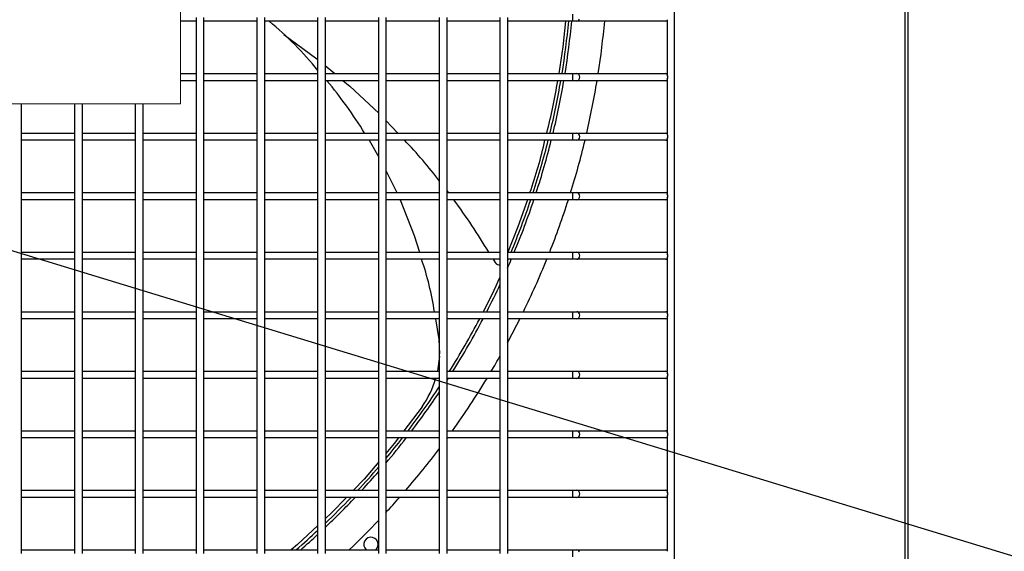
# Model space of a CAD drawing. Header units: millimetres. Extents: x 4 to 3534, y 14 to 98.
# Tile 42 of 161: x 18.786 to 19.199, y 58.35 to 58.574. Entities that reach past the tile are written whole.
import ezdxf

# ---------------------------------------------------------------- set-up
doc = ezdxf.new("R2010")
doc.units = ezdxf.units.MM
doc.header["$MEASUREMENT"] = 0
for name, color, linetype in [('ARQ - EQUIPO CONDENSADORA', 2, 'Continuous'), ('ARQ-TEXTO AMBIENTES', 2, 'Continuous'), ('ARQ-TEXTO4', 4, 'Continuous')]:
    doc.layers.add(name, color=color, linetype=linetype)

msp = doc.modelspace()

# ---------------------------------------------------------------- linework, layer by layer
at = {"layer": 'ARQ - EQUIPO CONDENSADORA', "color": 7, "linetype": 'Continuous'}
for p, q in [((19.06060317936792, 58.98393013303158), (19.06060317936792, 58.22793013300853)), ((19.15735317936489, 58.98267913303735), (19.15735217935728, 58.22868113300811)), ((19.15860317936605, 58.98267913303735), (19.15860317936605, 58.22868113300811)), ((18.86010317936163, 58.54942959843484), (18.86010317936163, 58.57442959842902)), ((18.8631031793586, 58.57443013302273), (18.8631031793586, 58.54943013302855)), ((18.88560317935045, 58.54942959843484), (18.88560317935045, 58.57442959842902)), ((18.88860317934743, 58.57443013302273), (18.88860317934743, 58.54943013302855)), ((18.91110317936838, 58.54942959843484), (18.91110317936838, 58.57442959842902)), ((18.91410317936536, 58.57443013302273), (18.91410317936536, 58.54943013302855)), ((18.93660317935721, 58.54942959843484), (18.93660317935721, 58.57442959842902)), ((18.93960317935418, 58.57443013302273), (18.93960317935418, 58.54943013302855)), ((18.96210317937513, 58.54942959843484), (18.96210317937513, 58.57442959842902)), ((18.96510317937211, 58.57443013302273), (18.96510317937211, 58.54943013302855)), ((18.98760317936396, 58.54942959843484), (18.98760317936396, 58.57442959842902)), ((18.99060317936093, 58.57443013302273), (18.99060317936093, 58.54943013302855)), ((19.01802692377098, 58.57293013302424), (19.01802692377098, 58.57593013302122)), ((19.02059380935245, 58.57336947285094), (19.02086651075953, 58.57385610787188)), ((18.86010317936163, 58.57293013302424), (18.85341968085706, 58.57293013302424)), ((18.88560317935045, 58.57293013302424), (18.8631031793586, 58.57293013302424)), ((18.91110317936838, 58.57293013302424), (18.88860317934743, 58.57293013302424)), ((18.93660317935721, 58.57293013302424), (18.91410317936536, 58.57293013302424)), ((18.96210317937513, 58.57293013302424), (18.93960317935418, 58.57293013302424)), ((18.98760317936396, 58.57293013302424), (18.96510317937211, 58.57293013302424)), ((19.01802692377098, 58.57293013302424), (18.99060317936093, 58.57293013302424)), ((19.01491033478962, 58.57293013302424), (19.01386816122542, 58.56220354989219)), ((19.0197042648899, 58.57293013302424), (19.01802692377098, 58.57293013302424)), ((19.0197042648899, 58.57293013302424), (19.0201856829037, 58.57304431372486)), ((19.0571031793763, 58.57293013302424), (19.0197042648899, 58.57293013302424)), ((19.0201856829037, 58.57304431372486), (19.02059380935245, 58.57336947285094)), ((19.05760317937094, 58.57293013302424), (19.0571031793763, 58.57293013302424)), ((19.05760317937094, 58.57358067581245), (19.05760317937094, 58.55027959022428)), ((18.89680745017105, 58.56736202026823), (18.91063032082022, 58.55717337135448)), ((19.01386816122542, 58.56220354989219), (19.01215272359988, 58.55093013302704)), ((18.91063032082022, 58.55717337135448), (18.91110317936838, 58.55677986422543)), ((18.91410317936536, 58.55428330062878), (18.91813251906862, 58.55093013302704)), ((18.85341968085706, 58.55093013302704), (18.86010317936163, 58.55093013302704)), ((18.86010317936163, 58.52442959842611), (18.86010317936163, 58.54942959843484)), ((18.8631031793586, 58.55093013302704), (18.88560317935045, 58.55093013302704)), ((18.8631031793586, 58.54943013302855), (18.8631031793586, 58.52443013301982)), ((18.88560317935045, 58.52442959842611), (18.88560317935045, 58.54942959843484)), ((18.88860317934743, 58.55093013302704), (18.91110317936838, 58.55093013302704)), ((18.88860317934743, 58.54943013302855), (18.88860317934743, 58.52443013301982)), ((18.91110317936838, 58.52442959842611), (18.91110317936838, 58.54942959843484)), ((18.91410317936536, 58.55093013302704), (18.93660317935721, 58.55093013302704)), ((18.91410317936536, 58.54943013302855), (18.91410317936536, 58.52443013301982)), ((18.93660317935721, 58.52442959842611), (18.93660317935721, 58.54942959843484)), ((18.93960317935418, 58.55093013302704), (18.96210317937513, 58.55093013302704)), ((18.93960317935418, 58.54943013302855), (18.93960317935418, 58.52443013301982)), ((18.96210317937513, 58.52442959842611), (18.96210317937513, 58.54942959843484)), ((18.96510317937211, 58.55093013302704), (18.98760317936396, 58.55093013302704)), ((18.96510317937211, 58.54943013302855), (18.96510317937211, 58.52443013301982)), ((18.98760317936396, 58.52442959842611), (18.98760317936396, 58.54942959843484)), ((18.99060317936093, 58.55093013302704), (19.01802692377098, 58.55093013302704)), ((18.99060317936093, 58.54943013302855), (18.99060317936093, 58.52443013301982)), ((19.01802692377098, 58.55093013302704), (19.0197042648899, 58.55093013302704)), ((19.01802692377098, 58.54793013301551), (19.01802692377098, 58.55093013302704)), ((19.0197042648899, 58.55093013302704), (19.0571031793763, 58.55093013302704)), ((19.0201856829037, 58.55081595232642), (19.0197042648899, 58.55093013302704)), ((19.02059380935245, 58.55049079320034), (19.0201856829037, 58.55081595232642)), ((19.02086651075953, 58.55000415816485), (19.02059380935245, 58.55049079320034)), ((19.02096227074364, 58.54943013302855), (19.02086651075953, 58.55000415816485)), ((19.02086651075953, 58.5488561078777), (19.02096227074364, 58.54943013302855)), ((19.0571031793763, 58.55093013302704), (19.05760317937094, 58.55093013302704)), ((18.86010317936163, 58.54793013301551), (18.85341968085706, 58.54793013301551)), ((18.88560317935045, 58.54793013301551), (18.8631031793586, 58.54793013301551)), ((18.91110317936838, 58.54793013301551), (18.88860317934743, 58.54793013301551)), ((18.93660317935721, 58.54793013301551), (18.91410317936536, 58.54793013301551)), ((18.92173747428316, 58.54793013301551), (18.92452160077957, 58.54561321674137)), ((18.92452160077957, 58.54561321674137), (18.93660317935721, 58.53427584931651)), ((18.96210317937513, 58.54793013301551), (18.93960317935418, 58.54793013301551)), ((18.98760317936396, 58.54793013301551), (18.96510317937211, 58.54793013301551)), ((19.01802692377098, 58.54793013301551), (18.99060317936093, 58.54793013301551)), ((19.0197042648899, 58.54793013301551), (19.01802692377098, 58.54793013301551)), ((19.0197042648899, 58.54793013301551), (19.0201856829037, 58.54804431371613)), ((19.0571031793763, 58.54793013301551), (19.0197042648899, 58.54793013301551)), ((19.0201856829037, 58.54804431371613), (19.02059380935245, 58.54836947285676)), ((19.02059380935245, 58.54836947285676), (19.02086651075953, 58.5488561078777)), ((19.05760317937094, 58.54793013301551), (19.0571031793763, 58.54793013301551)), ((19.05760317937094, 58.54858067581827), (19.05760317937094, 58.5252795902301)), ((18.78660317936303, 58.53819554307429), (18.78660317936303, 58.52443013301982)), ((18.80910317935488, 58.52442959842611), (18.80910317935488, 58.53819554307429)), ((18.81210317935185, 58.53819554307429), (18.81210317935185, 58.52443013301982)), ((18.83460317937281, 58.52442959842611), (18.83460317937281, 58.53819554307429)), ((18.83760317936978, 58.53819554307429), (18.83760317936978, 58.52443013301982)), ((18.93960317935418, 58.53123792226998), (18.9446227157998, 58.52593013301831)), ((18.78660317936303, 58.52593013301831), (18.80910317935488, 58.52593013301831)), ((18.78660317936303, 58.52443013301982), (18.78660317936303, 58.49943013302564)), ((18.80910317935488, 58.49942959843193), (18.80910317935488, 58.52442959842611)), ((18.81210317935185, 58.52593013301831), (18.83460317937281, 58.52593013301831)), ((18.81210317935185, 58.52443013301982), (18.81210317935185, 58.49943013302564)), ((18.83460317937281, 58.49942959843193), (18.83460317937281, 58.52442959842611)), ((18.83760317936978, 58.52593013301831), (18.86010317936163, 58.52593013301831)), ((18.83760317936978, 58.52443013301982), (18.83760317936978, 58.49943013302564)), ((18.86010317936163, 58.49942959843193), (18.86010317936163, 58.52442959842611)), ((18.8631031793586, 58.52593013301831), (18.88560317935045, 58.52593013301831)), ((18.8631031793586, 58.52443013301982), (18.8631031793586, 58.49943013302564)), ((18.88560317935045, 58.49942959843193), (18.88560317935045, 58.52442959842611)), ((18.88860317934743, 58.52593013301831), (18.91110317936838, 58.52593013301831)), ((18.88860317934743, 58.52443013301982), (18.88860317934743, 58.49943013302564)), ((18.91110317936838, 58.49942959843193), (18.91110317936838, 58.52442959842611)), ((18.91410317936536, 58.52593013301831), (18.93660317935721, 58.52593013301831)), ((18.91410317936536, 58.52443013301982), (18.91410317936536, 58.49943013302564)), ((18.93660317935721, 58.49942959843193), (18.93660317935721, 58.52442959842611)), ((18.93960317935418, 58.52593013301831), (18.96210317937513, 58.52593013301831)), ((18.93960317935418, 58.52443013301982), (18.93960317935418, 58.49943013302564)), ((18.96210317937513, 58.49942959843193), (18.96210317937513, 58.52442959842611)), ((18.96510317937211, 58.52593013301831), (18.98760317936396, 58.52593013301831)), ((18.96510317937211, 58.52443013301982), (18.96510317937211, 58.49943013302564)), ((18.98760317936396, 58.49942959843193), (18.98760317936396, 58.52442959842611)), ((18.99060317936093, 58.52593013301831), (19.01802692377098, 58.52593013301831)), ((18.99060317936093, 58.52443013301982), (18.99060317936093, 58.49943013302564)), ((19.01802692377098, 58.52593013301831), (19.0197042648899, 58.52593013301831)), ((19.01802692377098, 58.52293013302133), (19.01802692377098, 58.52593013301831)), ((19.0197042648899, 58.52593013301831), (19.0571031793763, 58.52593013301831)), ((19.0201856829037, 58.52581595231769), (19.0197042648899, 58.52593013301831)), ((19.02059380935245, 58.52549079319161), (19.0201856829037, 58.52581595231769)), ((19.02086651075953, 58.52500415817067), (19.02059380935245, 58.52549079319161)), ((19.02096227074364, 58.52443013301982), (19.02086651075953, 58.52500415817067)), ((19.02086651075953, 58.52385610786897), (19.02096227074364, 58.52443013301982)), ((19.0571031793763, 58.52593013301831), (19.05760317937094, 58.52593013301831)), ((18.80910317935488, 58.52293013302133), (18.78660317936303, 58.52293013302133)), ((18.83460317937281, 58.52293013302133), (18.81210317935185, 58.52293013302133)), ((18.86010317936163, 58.52293013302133), (18.83760317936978, 58.52293013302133)), ((18.88560317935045, 58.52293013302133), (18.8631031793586, 58.52293013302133)), ((18.91110317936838, 58.52293013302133), (18.88860317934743, 58.52293013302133)), ((18.93660317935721, 58.52293013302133), (18.91410317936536, 58.52293013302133)), ((18.93255997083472, 58.52293013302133), (18.93660317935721, 58.51586905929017)), ((18.96210317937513, 58.52293013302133), (18.93960317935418, 58.52293013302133)), ((18.98760317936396, 58.52293013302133), (18.96510317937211, 58.52293013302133)), ((19.01802692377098, 58.52293013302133), (18.99060317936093, 58.52293013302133)), ((19.0197042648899, 58.52293013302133), (19.01802692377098, 58.52293013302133)), ((19.0197042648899, 58.52293013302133), (19.0201856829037, 58.52304431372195)), ((19.0571031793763, 58.52293013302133), (19.0197042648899, 58.52293013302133)), ((19.0201856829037, 58.52304431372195), (19.02059380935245, 58.52336947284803)), ((19.02059380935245, 58.52336947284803), (19.02086651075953, 58.52385610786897)), ((19.05760317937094, 58.52293013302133), (19.0571031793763, 58.52293013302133)), ((19.05760317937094, 58.52358067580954), (19.05760317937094, 58.50027959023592)), ((18.93960317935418, 58.51028750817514), (18.94412195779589, 58.50093013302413)), ((18.78660317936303, 58.50093013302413), (18.80910317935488, 58.50093013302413)), ((18.78660317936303, 58.49943013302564), (18.78660317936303, 58.47443013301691)), ((18.80910317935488, 58.4744295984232), (18.80910317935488, 58.49942959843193)), ((18.81210317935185, 58.50093013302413), (18.83460317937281, 58.50093013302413)), ((18.81210317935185, 58.49943013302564), (18.81210317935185, 58.47443013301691)), ((18.83460317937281, 58.4744295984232), (18.83460317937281, 58.49942959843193)), ((18.83760317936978, 58.50093013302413), (18.86010317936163, 58.50093013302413)), ((18.83760317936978, 58.49943013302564), (18.83760317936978, 58.47443013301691)), ((18.86010317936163, 58.4744295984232), (18.86010317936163, 58.49942959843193)), ((18.8631031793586, 58.50093013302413), (18.88560317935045, 58.50093013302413)), ((18.8631031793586, 58.49943013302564), (18.8631031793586, 58.47443013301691)), ((18.88560317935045, 58.4744295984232), (18.88560317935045, 58.49942959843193)), ((18.88860317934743, 58.50093013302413), (18.91110317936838, 58.50093013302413)), ((18.88860317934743, 58.49943013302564), (18.88860317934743, 58.47443013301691)), ((18.91110317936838, 58.4744295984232), (18.91110317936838, 58.49942959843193)), ((18.91410317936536, 58.50093013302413), (18.93660317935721, 58.50093013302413)), ((18.91410317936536, 58.49943013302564), (18.91410317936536, 58.47443013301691)), ((18.93660317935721, 58.4744295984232), (18.93660317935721, 58.49942959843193)), ((18.93960317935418, 58.50093013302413), (18.96210317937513, 58.50093013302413)), ((18.93960317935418, 58.49943013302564), (18.93960317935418, 58.47443013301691)), ((18.96210317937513, 58.4744295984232), (18.96210317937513, 58.49942959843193)), ((18.96510317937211, 58.50178318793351), (18.96575678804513, 58.50093013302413)), ((18.96510317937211, 58.50093013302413), (18.98760317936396, 58.50093013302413)), ((18.96510317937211, 58.49943013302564), (18.96510317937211, 58.47443013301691)), ((18.98760317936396, 58.4744295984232), (18.98760317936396, 58.49942959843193)), ((18.99060317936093, 58.50093013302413), (19.01802692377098, 58.50093013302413)), ((18.99060317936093, 58.49943013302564), (18.99060317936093, 58.47443013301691)), ((19.01802692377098, 58.50093013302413), (19.0197042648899, 58.50093013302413)), ((19.01802692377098, 58.49793013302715), (19.01802692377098, 58.50093013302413)), ((19.0197042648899, 58.50093013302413), (19.0571031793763, 58.50093013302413)), ((19.0201856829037, 58.50081595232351), (19.0197042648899, 58.50093013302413)), ((19.02059380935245, 58.50049079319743), (19.0201856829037, 58.50081595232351)), ((19.02086651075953, 58.50000415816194), (19.02059380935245, 58.50049079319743)), ((19.02096227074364, 58.49943013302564), (19.02086651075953, 58.50000415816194)), ((19.02086651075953, 58.49885610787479), (19.02096227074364, 58.49943013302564)), ((19.0571031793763, 58.50093013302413), (19.05760317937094, 58.50093013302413)), ((18.80910317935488, 58.49793013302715), (18.78660317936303, 58.49793013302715)), ((18.83460317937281, 58.49793013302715), (18.81210317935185, 58.49793013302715)), ((18.86010317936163, 58.49793013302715), (18.83760317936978, 58.49793013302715)), ((18.88560317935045, 58.49793013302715), (18.8631031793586, 58.49793013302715)), ((18.91110317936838, 58.49793013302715), (18.88860317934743, 58.49793013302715)), ((18.93660317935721, 58.49793013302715), (18.91410317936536, 58.49793013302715)), ((18.96210317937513, 58.49793013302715), (18.93960317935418, 58.49793013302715)), ((18.94556799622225, 58.49793013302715), (18.95145028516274, 58.48298428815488)), ((18.98760317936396, 58.49793013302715), (18.96510317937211, 58.49793013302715)), ((19.01802692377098, 58.49793013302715), (18.99060317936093, 58.49793013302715)), ((18.99898310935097, 58.49793013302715), (18.99497278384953, 58.48650602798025)), ((19.0197042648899, 58.49793013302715), (19.01802692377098, 58.49793013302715)), ((19.0197042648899, 58.49793013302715), (19.0201856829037, 58.49804431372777)), ((19.0571031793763, 58.49793013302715), (19.0197042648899, 58.49793013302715)), ((19.0201856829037, 58.49804431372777), (19.02059380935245, 58.49836947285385)), ((19.02059380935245, 58.49836947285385), (19.02086651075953, 58.49885610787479)), ((19.05760317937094, 58.49793013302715), (19.0571031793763, 58.49793013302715)), ((19.05760317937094, 58.49858067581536), (19.05760317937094, 58.47527959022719)), ((18.95145028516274, 58.48298428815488), (18.95364069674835, 58.4759301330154)), ((18.99497278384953, 58.48650602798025), (18.99068716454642, 58.4759301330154)), ((18.78660317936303, 58.4759301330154), (18.80910317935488, 58.4759301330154)), ((18.81210317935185, 58.4759301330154), (18.83460317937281, 58.4759301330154)), ((18.83760317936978, 58.4759301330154), (18.86010317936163, 58.4759301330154)), ((18.8631031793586, 58.4759301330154), (18.88560317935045, 58.4759301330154)), ((18.88860317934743, 58.4759301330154), (18.91110317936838, 58.4759301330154)), ((18.91410317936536, 58.4759301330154), (18.93660317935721, 58.4759301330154)), ((18.93960317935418, 58.4759301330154), (18.96210317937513, 58.4759301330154)), ((18.96510317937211, 58.4759301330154), (18.98760317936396, 58.4759301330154)), ((18.99060317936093, 58.4759301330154), (19.01802692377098, 58.4759301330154)), ((19.01802692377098, 58.4759301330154), (19.0197042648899, 58.4759301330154)), ((19.01802692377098, 58.47293013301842), (19.01802692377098, 58.4759301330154)), ((19.0197042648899, 58.4759301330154), (19.0571031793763, 58.4759301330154)), ((19.0201856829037, 58.47581595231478), (19.0197042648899, 58.4759301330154)), ((19.02059380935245, 58.4754907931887), (19.0201856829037, 58.47581595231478)), ((19.02086651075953, 58.47500415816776), (19.02059380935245, 58.4754907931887)), ((19.02096227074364, 58.47443013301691), (19.02086651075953, 58.47500415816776)), ((19.0571031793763, 58.4759301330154), (19.05760317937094, 58.4759301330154)), ((18.78660317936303, 58.47443013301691), (18.78660317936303, 58.44943013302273)), ((18.80910317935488, 58.47293013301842), (18.78660317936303, 58.47293013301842)), ((18.80910317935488, 58.44942959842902), (18.80910317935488, 58.4744295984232)), ((18.81210317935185, 58.47443013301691), (18.81210317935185, 58.44943013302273)), ((18.83460317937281, 58.47293013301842), (18.81210317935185, 58.47293013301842)), ((18.83460317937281, 58.44942959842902), (18.83460317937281, 58.4744295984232)), ((18.83760317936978, 58.47443013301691), (18.83760317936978, 58.44943013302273)), ((18.86010317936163, 58.47293013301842), (18.83760317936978, 58.47293013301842)), ((18.86010317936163, 58.44942959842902), (18.86010317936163, 58.4744295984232)), ((18.8631031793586, 58.47443013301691), (18.8631031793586, 58.44943013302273)), ((18.88560317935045, 58.47293013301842), (18.8631031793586, 58.47293013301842)), ((18.88560317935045, 58.44942959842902), (18.88560317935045, 58.4744295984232)), ((18.88860317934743, 58.47443013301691), (18.88860317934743, 58.44943013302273)), ((18.91110317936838, 58.47293013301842), (18.88860317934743, 58.47293013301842)), ((18.91110317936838, 58.44942959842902), (18.91110317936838, 58.4744295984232)), ((18.91410317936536, 58.47443013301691), (18.91410317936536, 58.44943013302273)), ((18.93660317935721, 58.47293013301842), (18.91410317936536, 58.47293013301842)), ((18.93660317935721, 58.44942959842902), (18.93660317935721, 58.4744295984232)), ((18.93960317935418, 58.47443013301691), (18.93960317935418, 58.44943013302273)), ((18.96210317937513, 58.47293013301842), (18.93960317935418, 58.47293013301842)), ((18.96210317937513, 58.44942959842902), (18.96210317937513, 58.4744295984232)), ((18.96510317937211, 58.47443013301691), (18.96510317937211, 58.44943013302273)), ((18.98760317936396, 58.47293013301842), (18.96510317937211, 58.47293013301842)), ((18.98458369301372, 58.47293013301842), (18.98543828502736, 58.4715502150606)), ((18.98760317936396, 58.44942959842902), (18.98760317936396, 58.4744295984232)), ((18.99060317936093, 58.47443013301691), (18.99060317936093, 58.44943013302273)), ((19.01802692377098, 58.47293013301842), (18.99060317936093, 58.47293013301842)), ((19.0197042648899, 58.47293013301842), (19.01802692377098, 58.47293013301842)), ((19.0197042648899, 58.47293013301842), (19.0201856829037, 58.47304431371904)), ((19.0571031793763, 58.47293013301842), (19.0197042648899, 58.47293013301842)), ((19.0201856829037, 58.47304431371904), (19.02059380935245, 58.47336947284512)), ((19.02059380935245, 58.47336947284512), (19.02086651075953, 58.47385610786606)), ((19.02086651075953, 58.47385610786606), (19.02096227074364, 58.47443013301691)), ((19.05760317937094, 58.47293013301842), (19.0571031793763, 58.47293013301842)), ((19.05760317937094, 58.47358067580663), (19.05760317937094, 58.45027959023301)), ((18.78660317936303, 58.45093013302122), (18.80910317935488, 58.45093013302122)), ((18.81210317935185, 58.45093013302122), (18.83460317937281, 58.45093013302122)), ((18.83760317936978, 58.45093013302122), (18.86010317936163, 58.45093013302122)), ((18.8631031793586, 58.45093013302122), (18.88560317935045, 58.45093013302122)), ((18.88860317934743, 58.45093013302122), (18.91110317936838, 58.45093013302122)), ((18.91410317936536, 58.45093013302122), (18.93660317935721, 58.45093013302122)), ((18.93960317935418, 58.45093013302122), (18.96210317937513, 58.45093013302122)), ((18.96510317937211, 58.45093013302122), (18.98760317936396, 58.45093013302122)), ((18.99060317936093, 58.45093013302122), (19.01802692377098, 58.45093013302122)), ((19.01802692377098, 58.45093013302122), (19.0197042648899, 58.45093013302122)), ((19.01802692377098, 58.44793013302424), (19.01802692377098, 58.45093013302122)), ((19.0197042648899, 58.45093013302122), (19.0571031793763, 58.45093013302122)), ((19.0201856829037, 58.4508159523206), (19.0197042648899, 58.45093013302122)), ((19.02059380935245, 58.45049079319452), (19.0201856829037, 58.4508159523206)), ((19.02086651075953, 58.45000415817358), (19.02059380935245, 58.45049079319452)), ((19.02096227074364, 58.44943013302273), (19.02086651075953, 58.45000415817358)), ((19.0571031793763, 58.45093013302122), (19.05760317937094, 58.45093013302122)), ((18.78660317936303, 58.44943013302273), (18.78660317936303, 58.424430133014)), ((18.80910317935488, 58.44793013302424), (18.78660317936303, 58.44793013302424)), ((18.80910317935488, 58.42442959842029), (18.80910317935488, 58.44942959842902)), ((18.81210317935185, 58.44943013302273), (18.81210317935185, 58.424430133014)), ((18.83460317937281, 58.44793013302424), (18.81210317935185, 58.44793013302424)), ((18.83460317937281, 58.42442959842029), (18.83460317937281, 58.44942959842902)), ((18.83760317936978, 58.44943013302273), (18.83760317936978, 58.424430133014)), ((18.86010317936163, 58.44793013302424), (18.83760317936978, 58.44793013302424)), ((18.86010317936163, 58.42442959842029), (18.86010317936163, 58.44942959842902)), ((18.8631031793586, 58.44943013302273), (18.8631031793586, 58.424430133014)), ((18.88560317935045, 58.44793013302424), (18.8631031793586, 58.44793013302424)), ((18.88560317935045, 58.42442959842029), (18.88560317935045, 58.44942959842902)), ((18.88860317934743, 58.44943013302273), (18.88860317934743, 58.424430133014)), ((18.91110317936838, 58.44793013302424), (18.88860317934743, 58.44793013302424)), ((18.91110317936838, 58.42442959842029), (18.91110317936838, 58.44942959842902)), ((18.91410317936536, 58.44943013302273), (18.91410317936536, 58.424430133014)), ((18.93660317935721, 58.44793013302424), (18.91410317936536, 58.44793013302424)), ((18.93660317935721, 58.42442959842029), (18.93660317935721, 58.44942959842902)), ((18.93960317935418, 58.44943013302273), (18.93960317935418, 58.424430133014)), ((18.96210317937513, 58.44793013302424), (18.93960317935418, 58.44793013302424)), ((18.96045736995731, 58.44793013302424), (18.96183918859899, 58.43930593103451)), ((18.96210317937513, 58.42442959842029), (18.96210317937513, 58.44942959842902)), ((18.96510317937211, 58.44943013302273), (18.96510317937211, 58.424430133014)), ((18.98760317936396, 58.44793013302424), (18.96510317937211, 58.44793013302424)), ((18.98760317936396, 58.42442959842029), (18.98760317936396, 58.44942959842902)), ((18.99060317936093, 58.44943013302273), (18.99060317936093, 58.424430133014)), ((19.01802692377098, 58.44793013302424), (18.99060317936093, 58.44793013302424)), ((19.0197042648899, 58.44793013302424), (19.01802692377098, 58.44793013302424)), ((19.0197042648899, 58.44793013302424), (19.0201856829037, 58.44804431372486)), ((19.0571031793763, 58.44793013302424), (19.0197042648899, 58.44793013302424)), ((19.0201856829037, 58.44804431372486), (19.02059380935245, 58.44836947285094)), ((19.02059380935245, 58.44836947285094), (19.02086651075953, 58.44885610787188)), ((19.02086651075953, 58.44885610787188), (19.02096227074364, 58.44943013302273)), ((19.05760317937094, 58.44793013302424), (19.0571031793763, 58.44793013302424)), ((19.05760317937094, 58.44858067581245), (19.05760317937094, 58.42527959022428)), ((18.96183918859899, 58.43930593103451), (18.96210317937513, 58.43316675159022)), ((18.96210317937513, 58.43226581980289), (18.9612818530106, 58.42593013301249)), ((18.78660317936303, 58.42593013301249), (18.80910317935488, 58.42593013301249)), ((18.81210317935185, 58.42593013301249), (18.83460317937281, 58.42593013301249)), ((18.83760317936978, 58.42593013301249), (18.86010317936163, 58.42593013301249)), ((18.8631031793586, 58.42593013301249), (18.88560317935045, 58.42593013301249)), ((18.88860317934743, 58.42593013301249), (18.91110317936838, 58.42593013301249)), ((18.91410317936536, 58.42593013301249), (18.93660317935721, 58.42593013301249)), ((18.93960317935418, 58.42593013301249), (18.96210317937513, 58.42593013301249)), ((18.96510317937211, 58.42593013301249), (18.98760317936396, 58.42593013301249)), ((18.99060317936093, 58.42593013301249), (19.01802692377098, 58.42593013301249)), ((19.01802692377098, 58.42593013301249), (19.0197042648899, 58.42593013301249)), ((19.01802692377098, 58.42293013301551), (19.01802692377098, 58.42593013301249)), ((19.0197042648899, 58.42593013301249), (19.0571031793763, 58.42593013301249)), ((19.0201856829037, 58.42581595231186), (19.0197042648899, 58.42593013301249)), ((19.02059380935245, 58.42549079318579), (19.0201856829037, 58.42581595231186)), ((19.02086651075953, 58.42500415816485), (19.02059380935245, 58.42549079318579)), ((19.02096227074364, 58.424430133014), (19.02086651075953, 58.42500415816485)), ((19.0571031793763, 58.42593013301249), (19.05760317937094, 58.42593013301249)), ((18.78660317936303, 58.424430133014), (18.78660317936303, 58.39943013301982)), ((18.80910317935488, 58.42293013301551), (18.78660317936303, 58.42293013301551)), ((18.80910317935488, 58.39942959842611), (18.80910317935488, 58.42442959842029)), ((18.81210317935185, 58.424430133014), (18.81210317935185, 58.39943013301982)), ((18.83460317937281, 58.42293013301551), (18.81210317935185, 58.42293013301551)), ((18.83460317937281, 58.39942959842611), (18.83460317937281, 58.42442959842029)), ((18.83760317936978, 58.424430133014), (18.83760317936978, 58.39943013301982)), ((18.86010317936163, 58.42293013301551), (18.83760317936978, 58.42293013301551)), ((18.86010317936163, 58.39942959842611), (18.86010317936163, 58.42442959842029)), ((18.8631031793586, 58.424430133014), (18.8631031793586, 58.39943013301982)), ((18.88560317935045, 58.42293013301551), (18.8631031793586, 58.42293013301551)), ((18.88560317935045, 58.39942959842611), (18.88560317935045, 58.42442959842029)), ((18.88860317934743, 58.424430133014), (18.88860317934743, 58.39943013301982)), ((18.91110317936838, 58.42293013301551), (18.88860317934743, 58.42293013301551)), ((18.91110317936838, 58.39942959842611), (18.91110317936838, 58.42442959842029)), ((18.91410317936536, 58.424430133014), (18.91410317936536, 58.39943013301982)), ((18.93660317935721, 58.42293013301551), (18.91410317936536, 58.42293013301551)), ((18.93660317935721, 58.39942959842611), (18.93660317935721, 58.42442959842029)), ((18.93960317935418, 58.424430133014), (18.93960317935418, 58.39943013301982)), ((18.96210317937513, 58.42293013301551), (18.93960317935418, 58.42293013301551)), ((18.96210317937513, 58.39942959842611), (18.96210317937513, 58.42442959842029)), ((18.96510317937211, 58.424430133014), (18.96510317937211, 58.39943013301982)), ((18.98760317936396, 58.42293013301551), (18.96510317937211, 58.42293013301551)), ((18.98760317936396, 58.39942959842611), (18.98760317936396, 58.42442959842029)), ((18.99060317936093, 58.424430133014), (18.99060317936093, 58.39943013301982)), ((19.01802692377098, 58.42293013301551), (18.99060317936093, 58.42293013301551)), ((19.0197042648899, 58.42293013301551), (19.01802692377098, 58.42293013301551)), ((19.0197042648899, 58.42293013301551), (19.0201856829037, 58.42304431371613)), ((19.0571031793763, 58.42293013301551), (19.0197042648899, 58.42293013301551)), ((19.0201856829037, 58.42304431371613), (19.02059380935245, 58.42336947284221)), ((19.02059380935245, 58.42336947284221), (19.02086651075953, 58.42385610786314)), ((19.02086651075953, 58.42385610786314), (19.02096227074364, 58.424430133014)), ((19.05760317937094, 58.42293013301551), (19.0571031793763, 58.42293013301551)), ((19.05760317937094, 58.42358067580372), (19.05760317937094, 58.4002795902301)), ((18.95478708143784, 58.41103399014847), (18.94716480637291, 58.40093013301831)), ((18.78660317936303, 58.40093013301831), (18.80910317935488, 58.40093013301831)), ((18.81210317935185, 58.40093013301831), (18.83460317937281, 58.40093013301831)), ((18.83760317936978, 58.40093013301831), (18.86010317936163, 58.40093013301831)), ((18.8631031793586, 58.40093013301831), (18.88560317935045, 58.40093013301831)), ((18.88860317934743, 58.40093013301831), (18.91110317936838, 58.40093013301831)), ((18.91410317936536, 58.40093013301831), (18.93660317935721, 58.40093013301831)), ((18.93960317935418, 58.40093013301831), (18.96210317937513, 58.40093013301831)), ((18.96510317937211, 58.40093013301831), (18.98760317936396, 58.40093013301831)), ((18.99060317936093, 58.40093013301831), (19.01802692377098, 58.40093013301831)), ((19.01802692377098, 58.40093013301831), (19.0197042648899, 58.40093013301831)), ((19.01802692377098, 58.39793013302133), (19.01802692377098, 58.40093013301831)), ((19.0197042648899, 58.40093013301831), (19.0571031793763, 58.40093013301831)), ((19.0201856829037, 58.40081595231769), (19.0197042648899, 58.40093013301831)), ((19.02059380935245, 58.40049079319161), (19.0201856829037, 58.40081595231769)), ((19.02086651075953, 58.40000415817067), (19.02059380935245, 58.40049079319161)), ((19.0571031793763, 58.40093013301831), (19.05760317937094, 58.40093013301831)), ((18.78660317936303, 58.39943013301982), (18.78660317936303, 58.37443013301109)), ((18.80910317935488, 58.39793013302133), (18.78660317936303, 58.39793013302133)), ((18.80910317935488, 58.37442959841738), (18.80910317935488, 58.39942959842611)), ((18.81210317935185, 58.39943013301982), (18.81210317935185, 58.37443013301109)), ((18.83460317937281, 58.39793013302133), (18.81210317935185, 58.39793013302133)), ((18.83460317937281, 58.37442959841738), (18.83460317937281, 58.39942959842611)), ((18.83760317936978, 58.39943013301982), (18.83760317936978, 58.37443013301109)), ((18.86010317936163, 58.39793013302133), (18.83760317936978, 58.39793013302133)), ((18.86010317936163, 58.37442959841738), (18.86010317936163, 58.39942959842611)), ((18.8631031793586, 58.39943013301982), (18.8631031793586, 58.37443013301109)), ((18.88560317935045, 58.39793013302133), (18.8631031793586, 58.39793013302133)), ((18.88560317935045, 58.37442959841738), (18.88560317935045, 58.39942959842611)), ((18.88860317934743, 58.39943013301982), (18.88860317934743, 58.37443013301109)), ((18.91110317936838, 58.39793013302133), (18.88860317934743, 58.39793013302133)), ((18.91110317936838, 58.37442959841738), (18.91110317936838, 58.39942959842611)), ((18.91410317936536, 58.39943013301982), (18.91410317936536, 58.37443013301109)), ((18.93660317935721, 58.39793013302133), (18.91410317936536, 58.39793013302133)), ((18.93660317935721, 58.37442959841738), (18.93660317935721, 58.39942959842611)), ((18.93960317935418, 58.39943013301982), (18.93960317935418, 58.37443013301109)), ((18.96210317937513, 58.39793013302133), (18.93960317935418, 58.39793013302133)), ((18.94490162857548, 58.39793013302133), (18.94307170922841, 58.39550444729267)), ((18.96210317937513, 58.37442959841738), (18.96210317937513, 58.39942959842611)), ((18.96510317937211, 58.39943013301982), (18.96510317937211, 58.37443013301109)), ((18.98760317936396, 58.39793013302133), (18.96510317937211, 58.39793013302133)), ((18.98760317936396, 58.37442959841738), (18.98760317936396, 58.39942959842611)), ((18.99060317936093, 58.39943013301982), (18.99060317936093, 58.37443013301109)), ((19.01802692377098, 58.39793013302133), (18.99060317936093, 58.39793013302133)), ((19.0197042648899, 58.39793013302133), (19.01802692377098, 58.39793013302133)), ((19.0197042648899, 58.39793013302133), (19.0201856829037, 58.39804431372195)), ((19.0571031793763, 58.39793013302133), (19.0197042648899, 58.39793013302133)), ((19.0201856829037, 58.39804431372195), (19.02059380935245, 58.39836947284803)), ((19.02059380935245, 58.39836947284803), (19.02086651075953, 58.39885610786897)), ((19.02096227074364, 58.39943013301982), (19.02086651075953, 58.40000415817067)), ((19.02086651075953, 58.39885610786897), (19.02096227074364, 58.39943013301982)), ((19.05760317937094, 58.39793013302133), (19.0571031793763, 58.39793013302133)), ((19.05760317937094, 58.39858067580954), (19.05760317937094, 58.37527959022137)), ((18.94307170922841, 58.39550444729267), (18.93960317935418, 58.39142326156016)), ((18.93660317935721, 58.38789336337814), (18.93044252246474, 58.3806445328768)), ((18.93044252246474, 58.3806445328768), (18.92593499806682, 58.37593013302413)), ((18.78660317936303, 58.37593013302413), (18.80910317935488, 58.37593013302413)), ((18.81210317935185, 58.37593013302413), (18.83460317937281, 58.37593013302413)), ((18.83760317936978, 58.37593013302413), (18.86010317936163, 58.37593013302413)), ((18.8631031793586, 58.37593013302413), (18.88560317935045, 58.37593013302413)), ((18.88860317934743, 58.37593013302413), (18.91110317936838, 58.37593013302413)), ((18.91410317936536, 58.37593013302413), (18.93660317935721, 58.37593013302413)), ((18.93960317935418, 58.37593013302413), (18.96210317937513, 58.37593013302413)), ((18.96510317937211, 58.37593013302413), (18.98760317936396, 58.37593013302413)), ((18.99060317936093, 58.37593013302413), (19.01802692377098, 58.37593013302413)), ((19.01802692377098, 58.37593013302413), (19.0197042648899, 58.37593013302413)), ((19.01802692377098, 58.3729301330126), (19.01802692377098, 58.37593013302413)), ((19.0197042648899, 58.37593013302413), (19.0571031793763, 58.37593013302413)), ((19.0201856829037, 58.37581595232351), (19.0197042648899, 58.37593013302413)), ((19.02059380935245, 58.37549079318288), (19.0201856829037, 58.37581595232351)), ((19.02086651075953, 58.37500415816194), (19.02059380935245, 58.37549079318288)), ((19.0571031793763, 58.37593013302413), (19.05760317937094, 58.37593013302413)), ((18.78660317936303, 58.37443013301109), (18.78660317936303, 58.34943013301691)), ((18.80910317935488, 58.3729301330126), (18.78660317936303, 58.3729301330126)), ((18.80910317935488, 58.3494295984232), (18.80910317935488, 58.37442959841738)), ((18.81210317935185, 58.37443013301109), (18.81210317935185, 58.34943013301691)), ((18.83460317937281, 58.3729301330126), (18.81210317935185, 58.3729301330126)), ((18.83460317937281, 58.3494295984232), (18.83460317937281, 58.37442959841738)), ((18.83760317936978, 58.37443013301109), (18.83760317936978, 58.34943013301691)), ((18.86010317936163, 58.3729301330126), (18.83760317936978, 58.3729301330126)), ((18.86010317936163, 58.3494295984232), (18.86010317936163, 58.37442959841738)), ((18.8631031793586, 58.37443013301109), (18.8631031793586, 58.34943013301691)), ((18.88560317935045, 58.3729301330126), (18.8631031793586, 58.3729301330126)), ((18.88560317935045, 58.3494295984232), (18.88560317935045, 58.37442959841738)), ((18.88860317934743, 58.37443013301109), (18.88860317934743, 58.34943013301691)), ((18.91110317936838, 58.3729301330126), (18.88860317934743, 58.3729301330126)), ((18.91110317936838, 58.3494295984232), (18.91110317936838, 58.37442959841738)), ((18.91410317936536, 58.37443013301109), (18.91410317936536, 58.34943013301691)), ((18.93660317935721, 58.3729301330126), (18.91410317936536, 58.3729301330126)), ((18.92306664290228, 58.3729301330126), (18.9168239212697, 58.36640089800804)), ((18.93660317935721, 58.3494295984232), (18.93660317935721, 58.37442959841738)), ((18.93960317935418, 58.37443013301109), (18.93960317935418, 58.34943013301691)), ((18.96210317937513, 58.3729301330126), (18.93960317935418, 58.3729301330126)), ((18.96210317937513, 58.3494295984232), (18.96210317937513, 58.37442959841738)), ((18.96510317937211, 58.37443013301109), (18.96510317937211, 58.34943013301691)), ((18.98760317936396, 58.3729301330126), (18.96510317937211, 58.3729301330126)), ((18.98760317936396, 58.3494295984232), (18.98760317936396, 58.37442959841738)), ((18.99060317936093, 58.37443013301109), (18.99060317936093, 58.34943013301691)), ((19.01802692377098, 58.3729301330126), (18.99060317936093, 58.3729301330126)), ((19.0197042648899, 58.3729301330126), (19.01802692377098, 58.3729301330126)), ((19.0197042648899, 58.3729301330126), (19.0201856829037, 58.37304431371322)), ((19.0571031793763, 58.3729301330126), (19.0197042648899, 58.3729301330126)), ((19.0201856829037, 58.37304431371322), (19.02059380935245, 58.3733694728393)), ((19.02059380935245, 58.3733694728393), (19.02086651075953, 58.37385610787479)), ((19.02096227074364, 58.37443013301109), (19.02086651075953, 58.37500415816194)), ((19.02086651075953, 58.37385610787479), (19.02096227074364, 58.37443013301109)), ((19.05760317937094, 58.3729301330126), (19.0571031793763, 58.3729301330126)), ((19.05760317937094, 58.37358067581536), (19.05760317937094, 58.35027959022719)), ((18.9168239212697, 58.36640089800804), (18.91410317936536, 58.36386979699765)), ((18.91110317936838, 58.36107890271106), (18.90254802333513, 58.35312005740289)), ((18.78660317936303, 58.3509301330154), (18.80910317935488, 58.3509301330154)), ((18.81210317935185, 58.3509301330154), (18.83460317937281, 58.3509301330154)), ((18.83760317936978, 58.3509301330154), (18.86010317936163, 58.3509301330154)), ((18.8631031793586, 58.3509301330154), (18.88560317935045, 58.3509301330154)), ((18.88860317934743, 58.3509301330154), (18.91110317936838, 58.3509301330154)), ((18.90254802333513, 58.35312005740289), (18.89989074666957, 58.3509301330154)), ((18.91410317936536, 58.3509301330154), (18.93660317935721, 58.3509301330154)), ((18.93960317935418, 58.3509301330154), (18.96210317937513, 58.3509301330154)), ((18.96510317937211, 58.3509301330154), (18.98760317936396, 58.3509301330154)), ((18.99060317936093, 58.3509301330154), (19.01802692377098, 58.3509301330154)), ((19.01802692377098, 58.3509301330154), (19.0197042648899, 58.3509301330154)), ((19.01802692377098, 58.34793013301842), (19.01802692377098, 58.3509301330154)), ((19.0197042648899, 58.3509301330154), (19.0571031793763, 58.3509301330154)), ((19.0201856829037, 58.35081595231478), (19.0197042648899, 58.3509301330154)), ((19.02059380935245, 58.3504907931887), (19.0201856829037, 58.35081595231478)), ((19.0571031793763, 58.3509301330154), (19.05760317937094, 58.3509301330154)), ((19.02086651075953, 58.35000415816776), (19.02059380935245, 58.3504907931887))]:
    msp.add_line(p, q, dxfattribs=at)
for centre, radius, start, end in [((18.78839034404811, 58.45105335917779), 0.1590884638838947, 39.52475611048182, 50.00444901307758), ((18.68160417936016, 58.60493113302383), 0.336250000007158, 350.7584054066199, 354.5388805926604), ((18.68160417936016, 58.60493113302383), 0.3375000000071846, 350.7929317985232, 354.5591680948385), ((18.68160417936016, 58.60493113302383), 0.3512500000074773, 351.1563011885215, 354.7727594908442), ((19.0570587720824, 58.57355401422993), 0.0006254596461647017, 274.0713932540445, 330.5064956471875), ((19.0570587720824, 58.5503062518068), 0.000625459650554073, 29.49350461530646, 85.92860655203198), ((19.05661297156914, 58.54943013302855), 0.001304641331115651, 319.3751082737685, 40.62489172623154), ((18.768061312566, 58.42548648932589), 0.1911425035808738, 31.70129538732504, 39.8356985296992), ((18.78527366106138, 58.58407989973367), 0.2292901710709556, 345.3088959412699, 350.9289305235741), ((18.68160417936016, 58.60493113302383), 0.3362500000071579, 346.4114888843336, 350.2401052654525), ((18.68160417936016, 58.60493113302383), 0.3375000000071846, 346.4627764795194, 350.2766047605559), ((18.68160417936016, 58.60493113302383), 0.3512500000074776, 347.0021860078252, 350.6607147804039), ((19.0570587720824, 58.54855401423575), 0.0006254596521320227, 274.0713937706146, 330.5064958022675), ((19.0570587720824, 58.52530625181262), 0.000625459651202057, 29.49350477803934, 85.9286065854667), ((19.05661297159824, 58.52443013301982), 0.00130464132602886, 319.3751080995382, 40.62489190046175), ((18.8128606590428, 58.39370963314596), 0.1865874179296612, 36.88392548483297, 43.83204157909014), ((18.82267332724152, 58.56351088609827), 0.1880796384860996, 340.5651127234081, 347.5396659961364), ((18.68160417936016, 58.60493113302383), 0.336250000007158, 341.9831512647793, 345.8849864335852), ((18.68160417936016, 58.60493113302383), 0.3375000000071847, 342.0521568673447, 345.9383419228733), ((18.68160417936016, 58.60493113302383), 0.3512500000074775, 342.7771945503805, 346.4994437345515), ((19.0570587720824, 58.52355401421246), 0.0006254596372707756, 274.0713929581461, 330.5064963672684), ((19.0570587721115, 58.500306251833), 0.0006254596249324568, 29.49350371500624, 85.9286079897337), ((19.05661297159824, 58.49943013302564), 0.00130464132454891, 319.3751079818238, 40.62489201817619), ((18.77172814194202, 58.35112068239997), 0.2451477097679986, 30.60519004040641, 36.78838026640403), ((18.68160417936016, 58.60493113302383), 0.336250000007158, 337.440286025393, 341.444773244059), ((18.68160417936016, 58.60493113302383), 0.3375000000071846, 337.5284159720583, 341.5159892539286), ((18.68160417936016, 58.60493113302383), 0.3512500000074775, 338.4531044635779, 342.2641440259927), ((19.0570587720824, 58.49855401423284), 0.0006254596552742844, 274.0713938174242, 330.5064954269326), ((19.0570587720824, 58.47530625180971), 0.0006254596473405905, 29.49350434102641, 85.92860665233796), ((19.05661297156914, 58.47443013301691), 0.001304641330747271, 319.3751082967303, 40.62489170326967), ((18.8313200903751, 58.43098855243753), 0.1301928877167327, 8.810649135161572, 18.792970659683), ((18.98714350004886, 58.47253850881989), 0.001970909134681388, 210.095351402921, 283.4874349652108), ((18.68160417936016, 58.60493113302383), 0.3375000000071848, 336.2843247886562, 336.9761618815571), ((18.68160417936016, 58.60493113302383), 0.3362500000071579, 336.7739497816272, 336.8856156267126), ((18.68160417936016, 58.60493113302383), 0.3512500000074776, 333.995801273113, 337.9260136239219), ((19.0570587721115, 58.47355401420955), 0.0006254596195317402, 274.0713915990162, 330.5064962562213), ((18.68160417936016, 58.60493113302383), 0.3362500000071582, 332.7421612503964, 335.5100782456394), ((18.68160417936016, 58.60493113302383), 0.3375000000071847, 332.8514379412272, 335.0482964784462), ((19.0570587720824, 58.45030625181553), 0.0006254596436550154, 29.4935042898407, 85.92860689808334), ((19.05661297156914, 58.44943013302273), 0.001304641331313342, 319.375108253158, 40.62489174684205), ((18.68160417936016, 58.60493113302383), 0.3362500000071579, 327.8359668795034, 332.1656116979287), ((18.68160417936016, 58.60493113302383), 0.3375000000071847, 327.9693170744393, 332.2776006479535), ((18.68160417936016, 58.60493113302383), 0.3512500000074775, 331.6076965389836, 333.4500438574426), ((19.0570587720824, 58.44855401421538), 0.0006254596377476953, 274.0713930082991, 330.5064964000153), ((18.68160417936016, 58.60493113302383), 0.3512500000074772, 329.3620520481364, 330.5950655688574), ((19.0570587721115, 58.42530625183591), 0.0006254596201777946, 29.49350326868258, 85.92860811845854), ((19.05661297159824, 58.424430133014), 0.001304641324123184, 319.3751079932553, 40.62489200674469), ((18.92457904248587, 58.4325976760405), 0.03711493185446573, 324.4792617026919, 344.9017013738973), ((18.68160417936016, 58.60493113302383), 0.3375000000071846, 327.13980673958, 327.3665707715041), ((18.68160417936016, 58.60493113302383), 0.3512500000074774, 324.4941718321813, 328.7916062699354), ((19.0570587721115, 58.42355401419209), 0.0006254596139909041, 274.0713914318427, 330.5064967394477), ((18.68160417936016, 58.60493113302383), 0.3362500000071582, 322.6491298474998, 326.5323966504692), ((18.68160417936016, 58.60493113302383), 0.3375000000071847, 322.8109117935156, 326.212740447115), ((19.0570587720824, 58.40030625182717), 0.0006254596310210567, 29.49350404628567, 85.92860770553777), ((19.05661297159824, 58.39943013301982), 0.00130464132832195, 319.3751081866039, 40.62489181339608), ((18.68160417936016, 58.60493113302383), 0.3375000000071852, 319.8573292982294, 322.1688681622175), ((18.68160417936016, 58.60493113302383), 0.336250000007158, 320.1105518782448, 322.0032804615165), ((18.68160417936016, 58.60493113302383), 0.3512500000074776, 323.8149695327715, 323.8907573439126), ((19.0570587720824, 58.39855401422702), 0.0006254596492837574, 274.0713935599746, 330.5064958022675), ((18.68160417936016, 58.60493113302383), 0.351250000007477, 319.3104482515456, 322.9941124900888), ((18.68160417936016, 58.60493113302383), 0.3362500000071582, 317.074731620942, 319.3199492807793), ((18.68160417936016, 58.60493113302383), 0.3375000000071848, 317.2717858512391, 319.0736775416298), ((19.0570587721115, 58.37530625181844), 0.000625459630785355, 29.49350430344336, 85.92860784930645), ((18.68160417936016, 58.60493113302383), 0.3375000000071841, 313.5419848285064, 316.5745347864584), ((18.68160417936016, 58.60493113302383), 0.3362500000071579, 313.7447482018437, 316.3725983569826), ((18.68160417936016, 58.60493113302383), 0.3512500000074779, 317.2663958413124, 318.6619017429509), ((19.0570587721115, 58.37355401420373), 0.0006254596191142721, 274.0713914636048, 330.5064960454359), ((19.05661297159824, 58.37443013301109), 0.001304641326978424, 319.3751081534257, 40.62489184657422), ((18.68160417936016, 58.60493113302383), 0.3512500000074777, 313.6861177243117, 316.5500835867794), ((18.68160417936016, 58.60493113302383), 0.3362500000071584, 310.9402519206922, 313.0412646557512), ((18.68160417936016, 58.60493113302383), 0.3375000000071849, 311.184284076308, 312.8434115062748), ((18.93333419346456, 58.35320111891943), 0.003000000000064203, 0, 229.2000213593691), ((18.93333419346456, 58.35320111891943), 0.003000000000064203, 310.7999786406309, 0), ((19.0570587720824, 58.35030625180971), 0.0006254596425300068, 29.4935051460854, 85.92860740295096)]:
    msp.add_arc(centre, radius, start, end, dxfattribs=at)
at = {"layer": 'ARQ-TEXTO AMBIENTES', "color": 7}
msp.add_line((18.58075370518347, 58.53819554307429), (19.58816872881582, 58.23074465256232), dxfattribs=at)
at = {"layer": 'ARQ-TEXTO4', "color": 7, "lineweight": 13}
for p, q in [((18.85341968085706, 58.53819554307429), (18.85341968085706, 58.67166672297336)), ((18.50978867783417, 58.53819554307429), (18.85341968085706, 58.53819554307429))]:
    msp.add_line(p, q, dxfattribs=at)

doc.saveas('drawing.dxf')
